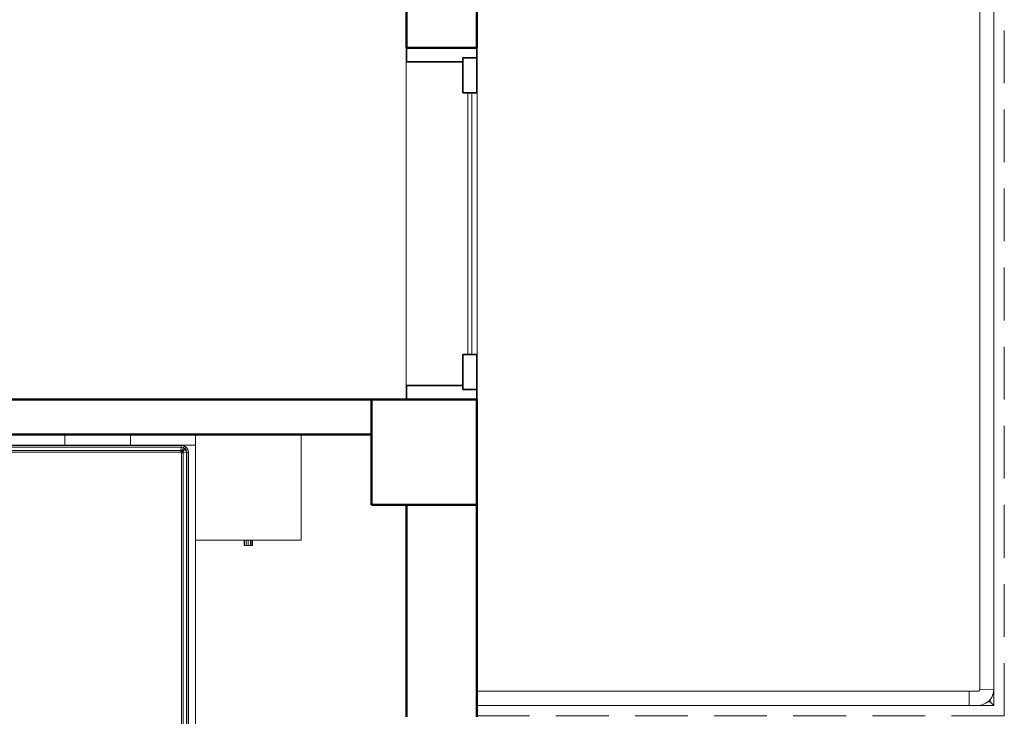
# Model space of a CAD drawing. Header units: millimetres. Extents: x -121 to 18322, y 1231 to 43947.
# Tile 29 of 31: x 15382 to 18182, y 37775 to 39756. Entities that reach past the tile are written whole.
import ezdxf

# ---------------------------------------------------------------- set-up
doc = ezdxf.new("R2010")
doc.units = ezdxf.units.MM
doc.linetypes.add('ADSK_Штриховая_ш3 п1_5', pattern=[225, 150, -75])
for name, color, linetype, lineweight in [('A-COLS-____-MCUT', 52, 'Continuous', 50), ('A-COLS-____-OTLN', 52, 'Continuous', 20), ('A-DETL-____-MBND', 5, 'ADSK_Штриховая_ш3 п1_5', 20), ('A-DOOR-____-MCUT', 31, 'Continuous', 35), ('A-DOOR-____-OTLN', 31, 'Continuous', 20), ('A-GENM-____-MCUT', 13, 'Continuous', 50), ('A-GENM-____-OTLN', 13, 'Continuous', 20), ('A-PART-____-OTLN', 2, 'Continuous', 20), ('A-WALL-____-MCUT', 113, 'Continuous', 50), ('A-WALL-____-OTLN', 113, 'Continuous', 20), ('I-FURN-____-OTLN', 30, 'Continuous', 20), ('Ограждение', 7, 'Continuous', 20)]:
    doc.layers.add(name, color=color, linetype=linetype, lineweight=lineweight)

# ---------------------------------------------------------------- blocks, each defined once
blk = doc.blocks.new('Прямая форма - 83 new-610928-В_Этаж 04_Канализация')
at = {"layer": 'A-COLS-____-MCUT', "color": 53}
for p, q in [((150, 150), (-150, 150)), ((-150, 150), (-150, -150)), ((150, -150), (150, 150)), ((-150, -150), (150, -150))]:
    blk.add_line(p, q, dxfattribs=at)
blk = doc.blocks.new('Прямая форма - CRE - 002-610929-В_Этаж 04_Канализация')
blk.add_blockref('Прямая форма - 83 new-610928-В_Этаж 04_Канализация', (0, 0))
blk = doc.blocks.new('Прямая форма - 83 new-611346-В_Этаж 04_Канализация')
at = {"layer": 'I-FURN-____-OTLN', "color": 9}
for p, q in [((-750, -30), (-750, 0)), ((-750, -30), (-750, 0)), ((-565.4, -30), (-565.4, 0)), ((-565.4, -30), (-565.4, 0)), ((-378.3, -30), (-378.3, 0)), ((-378.3, -30), (-378.3, 0)), ((-189.6, -30), (-189.6, 0)), ((-189.6, -30), (-189.6, 0)), ((0, -30), (0, 0)), ((0, -30), (0, 0)), ((189.6, -30), (189.6, 0)), ((189.6, -30), (189.6, 0)), ((378.3, -30), (378.3, 0)), ((378.3, -30), (378.3, 0)), ((565.4, -30), (565.4, 0)), ((565.4, -30), (565.4, 0)), ((750, 0), (750, -300)), ((1050, 0), (1050, -300)), ((-750, -1970), (-750, -30)), ((-565.4, -30), (-750, -30)), ((-750, -30), (-565.4, -30)), ((-730, -50), (-728.5, -42.3)), ((-730, -1950), (-730, -50)), ((-729.3, -50.1), (-730, -50)), ((-729.3, -50.1), (-727.8, -42.6)), ((-729.3, -1949.9), (-729.3, -50.1)), ((-724.1, -50.6), (-729.3, -50.1)), ((-728.5, -42.3), (-724.1, -35.9)), ((-727.8, -42.6), (-728.5, -42.3)), ((-727.8, -42.6), (-723.7, -36.3)), ((-723, -44.6), (-727.8, -42.6)), ((-724.1, -35.9), (-717.7, -31.5)), ((-723.7, -36.3), (-724.1, -35.9)), ((-724.1, -50.6), (-723, -44.6)), ((-724.1, -1949.4), (-724.1, -50.6)), ((-715.2, -51.5), (-724.1, -50.6)), ((-723.7, -36.3), (-717.4, -32.2)), ((-719.9, -40.1), (-723.7, -36.3)), ((-723, -44.6), (-719.9, -40.1)), ((-714.5, -48.1), (-723, -44.6)), ((-719.9, -40.1), (-715.4, -37)), ((-713.5, -46.5), (-719.9, -40.1)), ((-717.7, -31.5), (-710, -30)), ((-717.4, -32.2), (-717.7, -31.5)), ((-717.4, -32.2), (-709.9, -30.7)), ((-715.4, -37), (-717.4, -32.2)), ((-715.4, -37), (-709.4, -35.9)), ((-711.9, -45.5), (-715.4, -37)), ((-715.2, -51.5), (-714.5, -48.1)), ((-715.2, -1948.5), (-715.2, -51.5)), ((-710, -52), (-715.2, -51.5)), ((-714.5, -48.1), (-713.5, -46.5)), ((-710, -50), (-714.5, -48.1)), ((-713.5, -46.5), (-711.9, -45.5)), ((-710, -50), (-713.5, -46.5)), ((-711.9, -45.5), (-708.5, -44.8)), ((-710, -50), (-711.9, -45.5)), ((-709.9, -30.7), (-710, -30)), ((-709.7, -50.3), (-710, -50)), ((-710, -52), (-709.7, -50.3)), ((-710, -1948), (-710, -52)), ((-709.9, -30.7), (709.9, -30.7)), ((-709.4, -35.9), (-709.9, -30.7)), ((-709.7, -50.3), (-708, -50)), ((-709.4, -35.9), (709.4, -35.9)), ((-708.5, -44.8), (-709.4, -35.9)), ((-708.5, -44.8), (708.5, -44.8)), ((-708, -50), (-708.5, -44.8)), ((-708, -50), (708, -50)), ((-378.3, -30), (-565.4, -30)), ((-565.4, -30), (-378.3, -30)), ((-189.6, -30), (-378.3, -30)), ((-378.3, -30), (-189.6, -30)), ((0, -30), (-189.6, -30)), ((-189.6, -30), (0, -30)), ((189.6, -30), (0, -30)), ((0, -30), (189.6, -30)), ((378.3, -30), (189.6, -30)), ((189.6, -30), (378.3, -30)), ((565.4, -30), (378.3, -30)), ((378.3, -30), (565.4, -30)), ((750, -30), (565.4, -30)), ((565.4, -30), (750, -30)), ((708, -50), (708.5, -44.8)), ((708, -50), (709.7, -50.3)), ((708.5, -44.8), (709.4, -35.9)), ((708.5, -44.8), (711.9, -45.5)), ((709.4, -35.9), (709.9, -30.7)), ((709.4, -35.9), (715.4, -37)), ((709.7, -50.3), (710, -50)), ((709.7, -50.3), (710, -52)), ((709.9, -30.7), (710, -30)), ((709.9, -30.7), (717.4, -32.2)), ((710, -30), (717.7, -31.5)), ((710, -50), (711.9, -45.5)), ((710, -50), (713.5, -46.5)), ((710, -50), (714.5, -48.1)), ((710, -52), (715.2, -51.5)), ((710, -52), (710, -1948)), ((711.9, -45.5), (715.4, -37)), ((711.9, -45.5), (713.5, -46.5)), ((713.5, -46.5), (719.9, -40.1)), ((713.5, -46.5), (714.5, -48.1)), ((714.5, -48.1), (723, -44.6)), ((714.5, -48.1), (715.2, -51.5)), ((715.2, -51.5), (724.1, -50.6)), ((715.2, -51.5), (715.2, -1948.5)), ((715.4, -37), (717.4, -32.2)), ((715.4, -37), (719.9, -40.1)), ((717.4, -32.2), (717.7, -31.5)), ((717.4, -32.2), (723.7, -36.3)), ((717.7, -31.5), (724.1, -35.9)), ((719.9, -40.1), (723.7, -36.3)), ((719.9, -40.1), (723, -44.6)), ((723, -44.6), (727.8, -42.6)), ((723, -44.6), (724.1, -50.6)), ((723.7, -36.3), (724.1, -35.9)), ((723.7, -36.3), (727.8, -42.6)), ((724.1, -35.9), (728.5, -42.3)), ((724.1, -50.6), (729.3, -50.1)), ((724.1, -50.6), (724.1, -1949.4)), ((727.8, -42.6), (728.5, -42.3)), ((727.8, -42.6), (729.3, -50.1)), ((728.5, -42.3), (730, -50)), ((729.3, -50.1), (730, -50)), ((729.3, -50.1), (729.3, -1949.9)), ((730, -50), (730, -1950)), ((750, -300), (1050, -300)), ((750, -300), (750, -1970)), ((888, -315), (888, -300)), ((889.6, -315), (889.6, -300)), ((894, -315), (894, -300)), ((900, -315), (900, -300)), ((906, -315), (906, -300)), ((910.4, -315), (910.4, -300)), ((912, -315), (912, -300)), ((888, -315), (889.6, -315)), ((889.6, -315), (894, -315)), ((894, -315), (900, -315)), ((900, -315), (906, -315)), ((906, -315), (910.4, -315)), ((910.4, -315), (912, -315)), ((-729.3, -1949.9), (-730, -1950)), ((-728.5, -1957.7), (-730, -1950)), ((-724.1, -1949.4), (-729.3, -1949.9)), ((-727.8, -1957.4), (-729.3, -1949.9)), ((-727.8, -1957.4), (-728.5, -1957.7)), ((-724.1, -1964.1), (-728.5, -1957.7)), ((-723, -1955.4), (-727.8, -1957.4)), ((-723.7, -1963.7), (-727.8, -1957.4)), ((-715.2, -1948.5), (-724.1, -1949.4)), ((-723, -1955.4), (-724.1, -1949.4)), ((-719.9, -1959.9), (-723.7, -1963.7)), ((-714.5, -1951.9), (-723, -1955.4)), ((-719.9, -1959.9), (-723, -1955.4)), ((-713.5, -1953.5), (-719.9, -1959.9)), ((-715.4, -1963), (-719.9, -1959.9)), ((-711.9, -1954.5), (-715.4, -1963)), ((-710, -1948), (-715.2, -1948.5)), ((-714.5, -1951.9), (-715.2, -1948.5)), ((-710, -1950), (-714.5, -1951.9)), ((-713.5, -1953.5), (-714.5, -1951.9)), ((-710, -1950), (-713.5, -1953.5)), ((-711.9, -1954.5), (-713.5, -1953.5)), ((-710, -1950), (-711.9, -1954.5)), ((-708.5, -1955.2), (-711.9, -1954.5)), ((-709.7, -1949.7), (-710, -1948)), ((-709.7, -1949.7), (-710, -1950)), ((-708, -1950), (-709.7, -1949.7)), ((-708.5, -1955.2), (-709.4, -1964.1)), ((-708, -1950), (-708.5, -1955.2)), ((708.5, -1955.2), (-708.5, -1955.2)), ((708, -1950), (-708, -1950)), ((709.7, -1949.7), (708, -1950)), ((708, -1950), (708.5, -1955.2)), ((711.9, -1954.5), (708.5, -1955.2)), ((708.5, -1955.2), (709.4, -1964.1)), ((710, -1948), (709.7, -1949.7)), ((709.7, -1949.7), (710, -1950)), ((715.2, -1948.5), (710, -1948)), ((710, -1950), (714.5, -1951.9)), ((710, -1950), (713.5, -1953.5)), ((710, -1950), (711.9, -1954.5)), ((713.5, -1953.5), (711.9, -1954.5)), ((711.9, -1954.5), (715.4, -1963)), ((714.5, -1951.9), (713.5, -1953.5)), ((713.5, -1953.5), (719.9, -1959.9)), ((715.2, -1948.5), (714.5, -1951.9)), ((714.5, -1951.9), (723, -1955.4)), ((724.1, -1949.4), (715.2, -1948.5)), ((719.9, -1959.9), (715.4, -1963)), ((723, -1955.4), (719.9, -1959.9)), ((719.9, -1959.9), (723.7, -1963.7)), ((724.1, -1949.4), (723, -1955.4)), ((723, -1955.4), (727.8, -1957.4)), ((727.8, -1957.4), (723.7, -1963.7)), ((729.3, -1949.9), (724.1, -1949.4)), ((728.5, -1957.7), (724.1, -1964.1)), ((729.3, -1949.9), (727.8, -1957.4)), ((727.8, -1957.4), (728.5, -1957.7)), ((730, -1950), (728.5, -1957.7)), ((730, -1950), (729.3, -1949.9)), ((-565.4, -1970), (-750, -1970)), ((-750, -2000), (-750, -1970)), ((-750, -1970), (-565.4, -1970)), ((-750, -2000), (-750, -1970)), ((-723.7, -1963.7), (-724.1, -1964.1)), ((-717.7, -1968.5), (-724.1, -1964.1)), ((-717.4, -1967.8), (-723.7, -1963.7)), ((-717.4, -1967.8), (-717.7, -1968.5)), ((-710, -1970), (-717.7, -1968.5)), ((-715.4, -1963), (-717.4, -1967.8)), ((-709.9, -1969.3), (-717.4, -1967.8)), ((-709.4, -1964.1), (-715.4, -1963)), ((-709.9, -1969.3), (-710, -1970)), ((-709.4, -1964.1), (-709.9, -1969.3)), ((709.9, -1969.3), (-709.9, -1969.3)), ((709.4, -1964.1), (-709.4, -1964.1)), ((-378.3, -1970), (-565.4, -1970)), ((-565.4, -2000), (-565.4, -1970)), ((-565.4, -1970), (-378.3, -1970)), ((-565.4, -2000), (-565.4, -1970)), ((-378.3, -1970), (-189.6, -1970)), ((-378.3, -2000), (-378.3, -1970)), ((-378.3, -1970), (-189.6, -1970)), ((-378.3, -2000), (-378.3, -1970)), ((-189.6, -1970), (0, -1970)), ((-189.6, -2000), (-189.6, -1970)), ((-189.6, -1970), (0, -1970)), ((-189.6, -2000), (-189.6, -1970)), ((0, -1970), (189.6, -1970)), ((0, -2000), (0, -1970)), ((0, -1970), (189.6, -1970)), ((0, -2000), (0, -1970)), ((189.6, -1970), (378.3, -1970)), ((189.6, -2000), (189.6, -1970)), ((189.6, -1970), (378.3, -1970)), ((189.6, -2000), (189.6, -1970)), ((378.3, -1970), (565.4, -1970)), ((378.3, -2000), (378.3, -1970)), ((378.3, -1970), (565.4, -1970)), ((378.3, -2000), (378.3, -1970)), ((565.4, -1970), (750, -1970)), ((565.4, -2000), (565.4, -1970)), ((565.4, -1970), (750, -1970)), ((565.4, -2000), (565.4, -1970)), ((715.4, -1963), (709.4, -1964.1)), ((709.4, -1964.1), (709.9, -1969.3)), ((717.4, -1967.8), (709.9, -1969.3)), ((709.9, -1969.3), (710, -1970)), ((717.7, -1968.5), (710, -1970)), ((715.4, -1963), (717.4, -1967.8)), ((723.7, -1963.7), (717.4, -1967.8)), ((717.4, -1967.8), (717.7, -1968.5)), ((724.1, -1964.1), (717.7, -1968.5)), ((723.7, -1963.7), (724.1, -1964.1)), ((750, -2000), (750, -1970)), ((750, -2000), (750, -1970)), ((-565.4, -2000), (-750, -2000)), ((-750, -2000), (-565.4, -2000)), ((-378.3, -2000), (-565.4, -2000)), ((-565.4, -2000), (-378.3, -2000)), ((-189.6, -2000), (-378.3, -2000)), ((-378.3, -2000), (-189.6, -2000)), ((0, -2000), (-189.6, -2000)), ((-189.6, -2000), (0, -2000)), ((189.6, -2000), (0, -2000)), ((0, -2000), (189.6, -2000)), ((378.3, -2000), (189.6, -2000)), ((189.6, -2000), (378.3, -2000)), ((565.4, -2000), (378.3, -2000)), ((378.3, -2000), (565.4, -2000)), ((750, -2000), (565.4, -2000)), ((565.4, -2000), (750, -2000))]:
    blk.add_line(p, q, dxfattribs=at)
blk = doc.blocks.new('Прямая форма - FU - 050-611347-В_Этаж 04_Канализация')
blk.add_blockref('Прямая форма - 83 new-611346-В_Этаж 04_Канализация', (0, 0))
blk = doc.blocks.new('Прямая форма - 83 new-611367-В_Этаж 04_Канализация')
at = {"layer": 'A-WALL-____-MCUT', "color": 53}
for p, q in [((3300, 0), (1267.3, 0)), ((3300, -100), (3300, 0)), ((1267.3, -100), (3300, -100))]:
    blk.add_line(p, q, dxfattribs=at)
blk = doc.blocks.new('Прямая форма - SW - 012-611368-В_Этаж 04_Канализация')
blk.add_blockref('Прямая форма - 83 new-611367-В_Этаж 04_Канализация', (0, 0))
blk = doc.blocks.new('Прямая форма - 83 new-611393-В_Этаж 04_Канализация')
at = {"layer": 'Ограждение', "color": 9}
for p in [(1453, 40), (1460, 47)]:
    blk.add_line(p, (1460, 40), dxfattribs=at)
blk = doc.blocks.new('Прямая форма - Steel - Structural-611394-В_Этаж 04_Канализация')
blk.add_blockref('Прямая форма - 83 new-611393-В_Этаж 04_Канализация', (0, 0))
blk = doc.blocks.new('Прямая форма - 83 new-611399-В_Этаж 04_Канализация')
at = {"layer": 'Ограждение', "color": 9}
for p, q in [((1426.3, 3870), (1470, 3870)), ((1470, 3870), (1460, 3860))]:
    blk.add_line(p, q, dxfattribs=at)
blk = doc.blocks.new('Прямая форма - Steel - Structural-611400-В_Этаж 04_Канализация')
blk.add_blockref('Прямая форма - 83 new-611399-В_Этаж 04_Канализация', (0, 0))
blk = doc.blocks.new('Прямая форма - 83 new-611407-В_Этаж 04_Канализация')
at = {"layer": 'Ограждение', "color": 9}
for p, q in [((1423.7, 3830), (1426.3, 3870)), ((1426.3, 3870), (1436.7, 3868.6)), ((1447.6, 3864.1), (1436.7, 3868.6)), ((1456.9, 3856.9), (1447.6, 3864.1)), ((1464.1, 3847.6), (1456.9, 3856.9)), ((1468.6, 3836.7), (1464.1, 3847.6)), ((1470, 3826.3), (1468.6, 3836.7)), ((1423.7, 3830), (1426.2, 3829.7)), ((1426.2, 3829.7), (1427.4, 3829.2)), ((1427.4, 3829.2), (1428.4, 3828.4)), ((1428.4, 3828.4), (1429.2, 3827.4)), ((1429.2, 3827.4), (1429.7, 3826.2)), ((1429.7, 3826.2), (1430, 3823.7)), ((1430, 3823.7), (1430, 3800)), ((1470, 3800), (1470, 3826.3)), ((1430, 3800), (1470, 3800))]:
    blk.add_line(p, q, dxfattribs=at)
blk = doc.blocks.new('Прямая форма - Steel - Structural-611408-В_Этаж 04_Канализация')
blk.add_blockref('Прямая форма - 83 new-611407-В_Этаж 04_Канализация', (0, 0))
blk = doc.blocks.new('Прямая форма - 83 new-611447-В_Этаж 04_Канализация')
at = {"layer": 'Ограждение', "color": 9}
for p in [(1453, 3860), (1460, 3853)]:
    blk.add_line(p, (1460, 3860), dxfattribs=at)
blk = doc.blocks.new('Прямая форма - Steel - Structural-611448-В_Этаж 04_Канализация')
blk.add_blockref('Прямая форма - 83 new-611447-В_Этаж 04_Канализация', (0, 0))
blk = doc.blocks.new('Прямая форма - 83 new-611463-В_Этаж 04_Канализация')
at = {"layer": 'Ограждение', "color": 9}
for p, q in [((1426.3, 3870), (0, 3870)), ((1423.7, 3830), (1426.3, 3870)), ((0, 3830), (1423.7, 3830))]:
    blk.add_line(p, q, dxfattribs=at)
blk = doc.blocks.new('Прямая форма - Steel - Structural-611464-В_Этаж 04_Канализация')
blk.add_blockref('Прямая форма - 83 new-611463-В_Этаж 04_Канализация', (0, 0))
blk = doc.blocks.new('Прямая форма - 83 new-611467-В_Этаж 04_Канализация')
at = {"layer": 'Ограждение', "color": 9}
for p, q in [((1470, 30), (1426.3, 30)), ((1460, 40), (1470, 30))]:
    blk.add_line(p, q, dxfattribs=at)
blk = doc.blocks.new('Прямая форма - Steel - Structural-611468-В_Этаж 04_Канализация')
blk.add_blockref('Прямая форма - 83 new-611467-В_Этаж 04_Канализация', (0, 0))
blk = doc.blocks.new('Прямая форма - 83 new-611471-В_Этаж 04_Канализация')
at = {"layer": 'Ограждение', "color": 9}
for p, q in [((1400, 70), (0, 70)), ((1400, 70), (1400, 30)), ((1400, 30), (0, 30))]:
    blk.add_line(p, q, dxfattribs=at)
blk = doc.blocks.new('Прямая форма - Steel - Structural-611472-В_Этаж 04_Канализация')
blk.add_blockref('Прямая форма - 83 new-611471-В_Этаж 04_Канализация', (0, 0))
blk = doc.blocks.new('Прямая форма - 83 new-611489-В_Этаж 04_Канализация')
at = {"layer": 'Ограждение', "color": 9}
for p, q in [((1460, 3860), (1470, 3870)), ((1470, 3870), (1470, 3826.3)), ((1470, 73.7), (1470, 30)), ((1470, 30), (1460, 40))]:
    blk.add_line(p, q, dxfattribs=at)
blk = doc.blocks.new('Прямая форма - Steel - Structural-611490-В_Этаж 04_Канализация')
blk.add_blockref('Прямая форма - 83 new-611489-В_Этаж 04_Канализация', (0, 0))
blk = doc.blocks.new('Прямая форма - 83 new-611499-В_Этаж 04_Канализация')
at = {"layer": 'Ограждение', "color": 9}
for p, q in [((1470, 3800), (1430, 3800)), ((1430, 3800), (1430, 76.3)), ((1470, 73.7), (1470, 3800)), ((1430, 76.3), (1470, 73.7))]:
    blk.add_line(p, q, dxfattribs=at)
blk = doc.blocks.new('Прямая форма - Steel - Structural-611500-В_Этаж 04_Канализация')
blk.add_blockref('Прямая форма - 83 new-611499-В_Этаж 04_Канализация', (0, 0))
blk = doc.blocks.new('Прямая форма - 83 new-611525-В_Этаж 04_Канализация')
at = {"layer": 'Ограждение', "color": 9}
for p, q in [((1423.7, 70), (1400, 70)), ((1400, 70), (1400, 30)), ((1426.2, 70.3), (1423.7, 70)), ((1427.4, 70.8), (1426.2, 70.3)), ((1428.4, 71.6), (1427.4, 70.8)), ((1429.2, 72.6), (1428.4, 71.6)), ((1429.7, 73.8), (1429.2, 72.6)), ((1430, 76.3), (1429.7, 73.8)), ((1430, 76.3), (1470, 73.7)), ((1464.1, 52.4), (1468.6, 63.3)), ((1470, 73.7), (1468.6, 63.3)), ((1400, 30), (1426.3, 30)), ((1426.3, 30), (1436.7, 31.4)), ((1436.7, 31.4), (1447.6, 35.9)), ((1447.6, 35.9), (1456.9, 43.1)), ((1456.9, 43.1), (1464.1, 52.4))]:
    blk.add_line(p, q, dxfattribs=at)
blk = doc.blocks.new('Прямая форма - Steel - Structural-611526-В_Этаж 04_Канализация')
blk.add_blockref('Прямая форма - 83 new-611525-В_Этаж 04_Канализация', (0, 0))
blk = doc.blocks.new('Прямая форма - RAILING - 006-611541-В_Этаж 04_Канализация')
for name in ['Прямая форма - Steel - Structural-611464-В_Этаж 04_Канализация', 'Прямая форма - Steel - Structural-611408-В_Этаж 04_Канализация', 'Прямая форма - Steel - Structural-611400-В_Этаж 04_Канализация', 'Прямая форма - Steel - Structural-611490-В_Этаж 04_Канализация', 'Прямая форма - Steel - Structural-611448-В_Этаж 04_Канализация', 'Прямая форма - Steel - Structural-611500-В_Этаж 04_Канализация', 'Прямая форма - Steel - Structural-611472-В_Этаж 04_Канализация', 'Прямая форма - Steel - Structural-611526-В_Этаж 04_Канализация', 'Прямая форма - Steel - Structural-611468-В_Этаж 04_Канализация', 'Прямая форма - Steel - Structural-611394-В_Этаж 04_Канализация']:
    blk.add_blockref(name, (0, 0))
blk = doc.blocks.new('Family - 83 new-611552-В_Этаж 04_Канализация')
at = {"layer": 'A-PART-____-OTLN', "color": 9}
for p in [(1453, 40), (1460, 47)]:
    blk.add_line(p, (1460, 40), dxfattribs=at)
blk = doc.blocks.new('Family - Steel - Structural-611553-В_Этаж 04_Канализация')
blk.add_blockref('Family - 83 new-611552-В_Этаж 04_Канализация', (0, 0))
blk = doc.blocks.new('Family - 83 new-611663-В_Этаж 04_Канализация')
at = {"layer": 'A-PART-____-OTLN', "color": 9}
for p, q in [((1470, 30), (1426.3, 30)), ((1460, 40), (1470, 30))]:
    blk.add_line(p, q, dxfattribs=at)
blk = doc.blocks.new('Family - Steel - Structural-611664-В_Этаж 04_Канализация')
blk.add_blockref('Family - 83 new-611663-В_Этаж 04_Канализация', (0, 0))
blk = doc.blocks.new('Family - 83 new-611669-В_Этаж 04_Канализация')
at = {"layer": 'A-PART-____-OTLN', "color": 9}
for p, q in [((1400, 70), (0, 70)), ((1400, 70), (1400, 30)), ((1400, 30), (0, 30))]:
    blk.add_line(p, q, dxfattribs=at)
blk = doc.blocks.new('Family - Steel - Structural-611670-В_Этаж 04_Канализация')
blk.add_blockref('Family - 83 new-611669-В_Этаж 04_Канализация', (0, 0))
blk = doc.blocks.new('Family - 83 new-611696-В_Этаж 04_Канализация')
at = {"layer": 'A-PART-____-OTLN', "color": 9}
for p, q in [((1460, 3860), (1470, 3870)), ((1470, 3870), (1470, 3826.3)), ((1470, 73.7), (1470, 30)), ((1470, 30), (1460, 40))]:
    blk.add_line(p, q, dxfattribs=at)
blk = doc.blocks.new('Family - Steel - Structural-611697-В_Этаж 04_Канализация')
blk.add_blockref('Family - 83 new-611696-В_Этаж 04_Канализация', (0, 0))
blk = doc.blocks.new('Family - 83 new-611711-В_Этаж 04_Канализация')
at = {"layer": 'A-PART-____-OTLN', "color": 9}
for p, q in [((1470, 3800), (1430, 3800)), ((1430, 3800), (1430, 76.3)), ((1470, 73.7), (1470, 3800)), ((1430, 76.3), (1470, 73.7))]:
    blk.add_line(p, q, dxfattribs=at)
blk = doc.blocks.new('Family - Steel - Structural-611712-В_Этаж 04_Канализация')
blk.add_blockref('Family - 83 new-611711-В_Этаж 04_Канализация', (0, 0))
blk = doc.blocks.new('Family - 83 new-611750-В_Этаж 04_Канализация')
at = {"layer": 'A-PART-____-OTLN', "color": 9}
for p, q in [((1423.7, 70), (1400, 70)), ((1400, 70), (1400, 30)), ((1426.2, 70.3), (1423.7, 70)), ((1427.4, 70.8), (1426.2, 70.3)), ((1428.4, 71.6), (1427.4, 70.8)), ((1429.2, 72.6), (1428.4, 71.6)), ((1429.7, 73.8), (1429.2, 72.6)), ((1430, 76.3), (1429.7, 73.8)), ((1430, 76.3), (1470, 73.7)), ((1464.1, 52.4), (1468.6, 63.3)), ((1470, 73.7), (1468.6, 63.3)), ((1400, 30), (1426.3, 30)), ((1426.3, 30), (1436.7, 31.4)), ((1436.7, 31.4), (1447.6, 35.9)), ((1447.6, 35.9), (1456.9, 43.1)), ((1456.9, 43.1), (1464.1, 52.4))]:
    blk.add_line(p, q, dxfattribs=at)
blk = doc.blocks.new('Family - Steel - Structural-611751-В_Этаж 04_Канализация')
blk.add_blockref('Family - 83 new-611750-В_Этаж 04_Канализация', (0, 0))
blk = doc.blocks.new('Прямая форма - 83 new-611817-В_Этаж 04_Канализация')
at = {"layer": 'A-WALL-____-MCUT', "color": 53}
for p, q in [((3100, 0), (2297.6, 0)), ((3100, -200), (3100, 0)), ((5002.4, 0), (4400, 0)), ((4400, 0), (4400, -200)), ((2297.6, -200), (3100, -200)), ((4400, -200), (5002.4, -200))]:
    blk.add_line(p, q, dxfattribs=at)
blk = doc.blocks.new('Прямая форма - SW - 006-611818-В_Этаж 04_Канализация')
blk.add_blockref('Прямая форма - 83 new-611817-В_Этаж 04_Канализация', (0, 0))
blk = doc.blocks.new('Family - DOO - 012-611824-В_Этаж 04_Канализация')
at = {"layer": 'A-GENM-____-MCUT', "lineweight": 9}
for p, q in [((500, 1), (-500, 1)), ((-500, 1), (-500, -201)), ((500, -201), (500, 1)), ((-500, -201), (500, -201))]:
    blk.add_line(p, q, dxfattribs=at)
blk = doc.blocks.new('Прямая форма - 83 new-611838-В_Этаж 04_Канализация')
at = {"layer": 'A-DOOR-____-MCUT', "color": 133}
for p, q in [((28, 0), (0, 0)), ((0, 0), (0, -200)), ((28, -40), (28, 0)), ((28, 0), (28, -40)), ((128, 0), (28, 0)), ((128, -40), (128, 0)), ((972, 0), (872, 0)), ((872, 0), (872, -40)), ((1000, 0), (972, 0)), ((972, 0), (972, -40)), ((972, -40), (972, 0)), ((1000, -200), (1000, 0)), ((40, -40), (28, -40)), ((28, -40), (128, -40)), ((40, -200), (40, -40)), ((872, -40), (972, -40)), ((972, -40), (960, -40)), ((960, -40), (960, -200)), ((0, -200), (40, -200)), ((960, -200), (1000, -200))]:
    blk.add_line(p, q, dxfattribs=at)
at = {"layer": 'A-DOOR-____-OTLN', "color": 9}
for p, q in [((872, -14), (128, -14)), ((128, -26), (872, -26))]:
    blk.add_line(p, q, dxfattribs=at)
blk = doc.blocks.new('Прямая форма - DOO - 012-611839-В_Этаж 04_Канализация')
blk.add_blockref('Прямая форма - 83 new-611838-В_Этаж 04_Канализация', (0, 0))
blk = doc.blocks.new('Прямая форма - 83 new-611861-В_Этаж 04_Канализация')
at = {"layer": 'A-DETL-____-MBND', "color": 9}
for p, q in [((12300, 0), (12300, 3900)), ((10800, 0), (12300, 0))]:
    blk.add_line(p, q, dxfattribs=at)
blk = doc.blocks.new('Прямая форма - SLA - 014-611862-В_Этаж 04_Канализация')
blk.add_blockref('Прямая форма - 83 new-611861-В_Этаж 04_Канализация', (0, 0))
blk = doc.blocks.new('83 new_ifc_RVT-1-В_Этаж 04_Канализация')
at = {"layer": 'A-COLS-____-OTLN', "color": 9, "linetype": 'ADSK_Штриховая_ш3 п1_5', "lineweight": 20}
blk.add_blockref('Прямая форма - CRE - 002-610929-В_Этаж 04_Канализация', (30060.3, 38525.8), dxfattribs=at)
at = {"layer": 'A-DOOR-____-OTLN', "color": 9, "linetype": 'ADSK_Штриховая_ш3 п1_5', "lineweight": 20, "rotation": 270}
blk.add_blockref('Прямая форма - DOO - 012-611839-В_Этаж 04_Канализация', (30210.3, 39675.8), dxfattribs=at)
at = {"layer": 'A-GENM-____-OTLN', "color": 9, "linetype": 'ADSK_Штриховая_ш3 п1_5', "lineweight": 20}
blk.add_blockref('Прямая форма - SLA - 014-611862-В_Этаж 04_Канализация', (19410.3, 37775.8), dxfattribs=at)
at = {"layer": 'A-GENM-____-OTLN', "color": 9, "linetype": 'ADSK_Штриховая_ш3 п1_5', "lineweight": 20, "rotation": 270}
blk.add_blockref('Family - DOO - 012-611824-В_Этаж 04_Канализация', (30210.3, 39175.8), dxfattribs=at)
at = {"layer": 'A-PART-____-OTLN', "color": 9, "linetype": 'ADSK_Штриховая_ш3 п1_5', "lineweight": 20}
for name in ['Family - Steel - Structural-611697-В_Этаж 04_Канализация', 'Family - Steel - Structural-611712-В_Этаж 04_Канализация', 'Family - Steel - Structural-611670-В_Этаж 04_Канализация', 'Family - Steel - Structural-611751-В_Этаж 04_Канализация', 'Family - Steel - Structural-611664-В_Этаж 04_Канализация', 'Family - Steel - Structural-611553-В_Этаж 04_Канализация']:
    blk.add_blockref(name, (30210.3, 37775.8), dxfattribs=at)
at = {"layer": 'A-WALL-____-OTLN', "color": 9, "linetype": 'ADSK_Штриховая_ш3 п1_5', "lineweight": 20, "rotation": 270}
blk.add_blockref('Прямая форма - SW - 006-611818-В_Этаж 04_Канализация', (30210.3, 42775.8), dxfattribs=at)
at = {"layer": 'A-WALL-____-OTLN', "color": 9, "linetype": 'ADSK_Штриховая_ш3 п1_5', "lineweight": 20}
blk.add_blockref('Прямая форма - SW - 012-611368-В_Этаж 04_Канализация', (26610.3, 38675.8), dxfattribs=at)
at = {"layer": 'I-FURN-____-OTLN', "color": 9, "linetype": 'ADSK_Штриховая_ш3 п1_5', "lineweight": 20}
blk.add_blockref('Прямая форма - FU - 050-611347-В_Этаж 04_Канализация', (28660.3, 38575.8), dxfattribs=at)
at = {"layer": 'Ограждение', "color": 9, "linetype": 'ADSK_Штриховая_ш3 п1_5', "lineweight": 20}
blk.add_blockref('Прямая форма - RAILING - 006-611541-В_Этаж 04_Канализация', (30210.3, 37775.8), dxfattribs=at)

msp = doc.modelspace()

# ---------------------------------------------------------------- block references
at = {"lineweight": 9}
msp.add_blockref('83 new_ifc_RVT-1-В_Этаж 04_Канализация', (-13527.8693, 0), dxfattribs=at)

doc.saveas('drawing.dxf')
